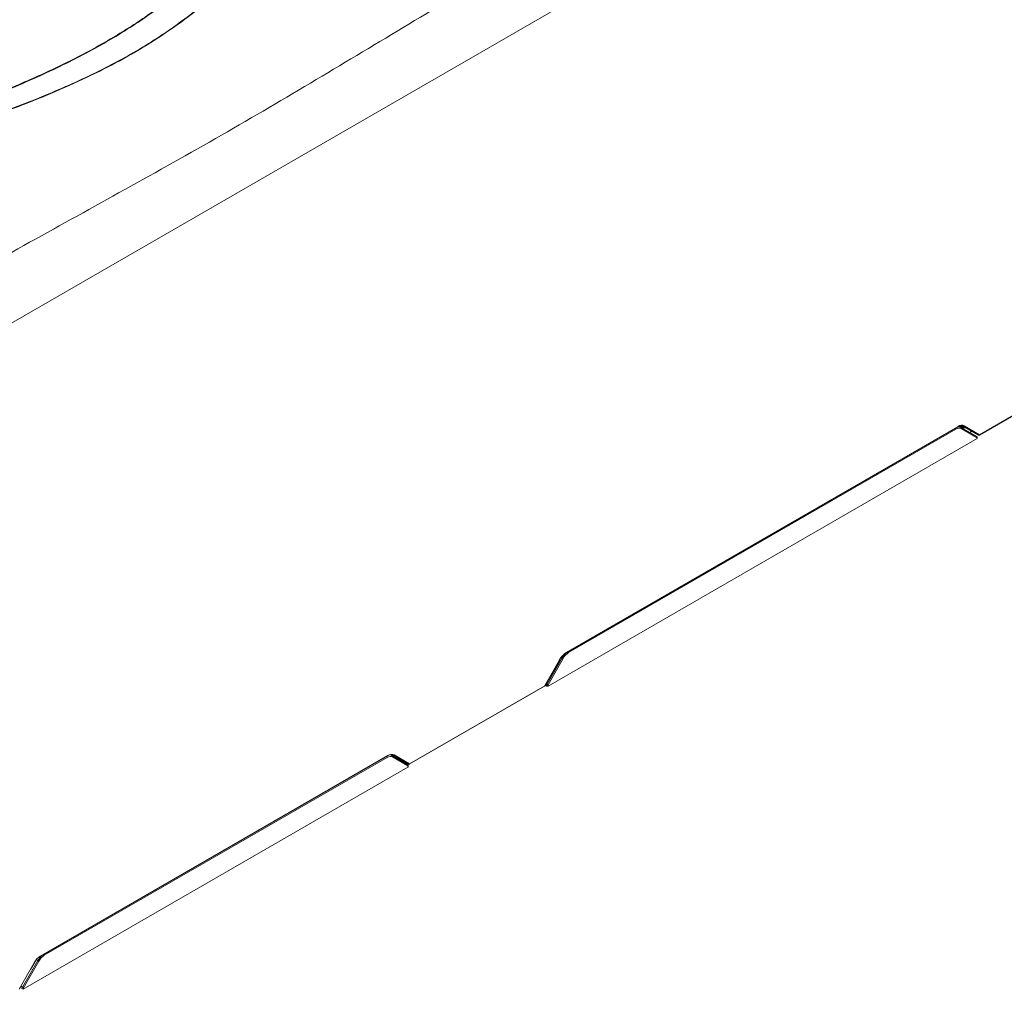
# Model space of a CAD drawing. Header units: millimetres. Extents: x 0 to 2100, y 0 to 1485.
# Tile 100 of 123: x 1508 to 1825, y 885 to 1198. Entities that reach past the tile are written whole.
import ezdxf

# ---------------------------------------------------------------- set-up
doc = ezdxf.new("R2010")
doc.units = ezdxf.units.MM
doc.header["$LTSCALE"] = 5

msp = doc.modelspace()

# ---------------------------------------------------------------- linework, layer by layer
at = {"color": 7, "linetype": 'Continuous', "lineweight": 15}
for p, q in [((1481.31, 1086.28), (1823.23, 1283.66)), ((1817.45, 1063.85), (1875.16, 1097.17)), ((1817.51, 1063.99), (1875.22, 1097.31)), ((1683.98, 993.5), (1810.47, 1066.52)), ((1684.04, 993.64), (1810.53, 1066.66)), ((1809.83, 1065.81), (1684.82, 993.64)), ((1811.01, 1066.6), (1810.58, 1066.76)), ((1811.01, 1066.6), (1811.54, 1066.3)), ((1811.54, 1066.3), (1816.55, 1063.4)), ((1816.73, 1063.01), (1811.59, 1065.98)), ((1812.2, 1066.71), (1811.64, 1067.04)), ((1817.15, 1063.85), (1812.2, 1066.71)), ((1812.56, 1066.85), (1817.51, 1063.99)), ((1813.27, 1066.09), (1814.92, 1065.14)), ((1814.32, 1064.69), (1815.01, 1065.09)), ((1814.92, 1065.14), (1817.15, 1063.85)), ((1678.2, 982.82), (1816.73, 1062.79)), ((1816.73, 1063.01), (1816.73, 1062.79)), ((1677.9, 983.42), (1682.77, 991.96)), ((1683.07, 991.79), (1678.2, 983.25)), ((1677.16, 982.97), (1682.02, 991.49)), ((1677.21, 982.94), (1682.07, 991.46)), ((1633.43, 957.62), (1677.1, 982.83)), ((1633.5, 957.76), (1677.16, 982.97)), ((1677.31, 983.12), (1677.85, 982.82)), ((1677.85, 982.82), (1677.85, 983.25)), ((1678.2, 983.25), (1678.2, 982.82)), ((1514.27, 895.53), (1626.45, 960.29)), ((1514.34, 895.67), (1626.51, 960.42)), ((1626.26, 959.83), (1515.6, 895.95)), ((1627.44, 960.62), (1627.96, 960.32)), ((1628.18, 960.48), (1627.62, 960.81)), ((1627.96, 960.32), (1632.92, 957.46)), ((1632.97, 957.14), (1628.01, 960)), ((1633.13, 957.62), (1628.18, 960.48)), ((1628.55, 960.62), (1633.5, 957.76)), ((1629.25, 959.86), (1630.91, 958.91)), ((1508.8, 885.02), (1632.98, 956.71)), ((1630.74, 958.71), (1630.99, 958.86)), ((1630.91, 958.91), (1633.13, 957.62)), ((1632.98, 956.71), (1632.97, 957.14)), ((1633.05, 956.82), (1633.05, 957.24)), ((1507.46, 885), (1512.32, 893.52)), ((1507.5, 884.97), (1512.37, 893.5)), ((1508.63, 885.64), (1513.55, 894.27)), ((1513.85, 894.1), (1508.8, 885.25)), ((1507.85, 885.58), (1508.8, 885.02)), ((1508.07, 885.96), (1508.63, 885.64)), ((1508.8, 885.02), (1508.8, 885.25))]:
    msp.add_line(p, q, dxfattribs=at)
at = {"color": 8, "linetype": 'Continuous', "lineweight": 15}
for p, q in [((1812.23, 1066.35), (1811.31, 1066.88)), ((1811.64, 1067.04), (1812.59, 1066.49)), ((1811.72, 1066.99), (1811.81, 1067.04)), ((1811.81, 1066.14), (1811.84, 1066.16)), ((1811.84, 1066.16), (1811.84, 1066.12)), ((1682.77, 991.96), (1682.45, 992.15)), ((1677.85, 983.25), (1677.5, 983.45)), ((1677.58, 983.6), (1677.9, 983.42)), ((1627.62, 960.81), (1628.57, 960.26)), ((1629.25, 959.87), (1630.47, 959.16)), ((1630.47, 959.16), (1630.48, 958.87)), ((1512.96, 894.45), (1511.14, 891.35)), ((1513.55, 894.27), (1513.05, 894.56))]:
    msp.add_line(p, q, dxfattribs=at)
for centre, radius, start, end in [((1809.44, 1065.79), 0.394, 3.354, 47.2478), ((1810.38, 1066.64), 0.149, 305.1669, 6.8135), ((1817.37, 1063.97), 0.145, 304.1921, 7.7883), ((1683.89, 993.62), 0.149, 305.1669, 6.8135), ((1684.42, 993.62), 0.394, 3.354, 47.2478), ((1681.38, 990.34), 1.32, 58.4255, 60.8574), ((1677.01, 982.95), 0.149, 305.1669, 6.8135), ((1676.52, 981.82), 1.32, 58.4255, 60.8574), ((1625.86, 959.81), 0.394, 3.354, 47.2478), ((1626.37, 960.41), 0.149, 305.1669, 6.8135), ((1628.46, 960.01), 0.27, 65.6152, 146.1311), ((1632.93, 957.25), 0.121, 293.1076, 356.6348), ((1633.35, 957.75), 0.149, 305.1669, 6.8135), ((1515.2, 895.93), 0.394, 3.354, 47.2478), ((1511.68, 892.37), 1.32, 58.4255, 60.8574), ((1514.19, 895.65), 0.149, 305.1669, 6.8135)]:
    msp.add_arc(centre, radius, start, end, dxfattribs=at)
at = {"color": 7, "linetype": 'Continuous', "lineweight": 15}
for centre, radius, start, end in [((1811.4, 1066.11), 0.23, 325.0186, 53.5449), ((1812.31, 1066.97), 0.277, 246.5504, 335.5826), ((1812.48, 1066.24), 0.277, 66.1675, 154.7828), ((1817.26, 1064.11), 0.277, 246.5504, 335.5826), ((1817.3, 1064.11), 0.3, 240.0027, 299.9973), ((1655.85, 944.5), 54.57, 60.0712, 60.4361), ((1683.92, 993.63), 0.149, 236.2227, 294.5458), ((1676.95, 983.09), 0.3, 299.9973, 330.2887), ((1678.21, 983.23), 0.362, 148.8958, 177.6844), ((1678.02, 983.59), 0.39, 243.0641, 296.9359), ((1650.97, 935.96), 54.57, 60.0712, 60.4361), ((1627.83, 960.14), 0.23, 325.0186, 53.5449), ((1628.29, 960.74), 0.277, 246.5504, 335.5826), ((1632.8, 957.24), 0.25, 0.8659, 59.9947), ((1632.79, 957.27), 0.23, 325.0186, 53.5449), ((1633.24, 957.88), 0.277, 246.5504, 335.5826), ((1633.28, 957.88), 0.3, 240.0027, 299.9973), ((1486.63, 846.81), 54.57, 60.0712, 60.4361), ((1514.21, 895.66), 0.149, 236.2227, 294.5458)]:
    msp.add_arc(centre, radius, start, end, dxfattribs=at)
for centre, major_axis, ratio, start_param, end_param in [((1809.85, 1062.94), (1.73, 3.04), 0.582397, 6.278663, 7.064061), ((1809.68, 1063.04), (1.85, 3.26), 0.582064, 6.278964, 6.855194), ((1810.34, 1063.45), (1.85, 3.26), 0.582796, 6.278301, 7.063699), ((1810.56, 1063.33), (2, 3.52), 0.582397, 6.278663, 7.064061), ((1809.12, 1063.36), (1.9, 3.24), 0.573168, 0.003503, 0.154161), ((1810.58, 1063.32), (2, 3.52), 0.582397, 6.278663, 6.664566), ((1811.81, 1062.6), (2.22, 3.77), 0.572322, 0.664397, 0.789605), ((1816.55, 1063.11), (-0.084, 0.305), 0.509788, 4.241044, 5.80567), ((1684.07, 990.31), (2, 3.52), 0.582397, 0.780876, 1.566274), ((1684.84, 990.77), (1.73, 3.04), 0.582397, 0.780876, 1.566274), ((1678.02, 982.92), (0.25, 0), 0.577332, 3.927029, 5.497749), ((1626.28, 956.96), (1.73, 3.04), 0.582397, 6.278663, 7.064061), ((1626.33, 957.22), (1.85, 3.26), 0.582796, 6.278301, 7.063699), ((1626.54, 957.1), (2, 3.52), 0.582397, 6.278663, 7.064061), ((1625.55, 957.38), (1.9, 3.24), 0.573168, 0.003503, 0.119929), ((1626.56, 957.09), (2, 3.52), 0.582397, 6.278663, 6.664566), ((1630.65, 959.06), (0.283, 0.095), 0.569712, 2.043965, 3.608591), ((1632.8, 956.81), (0.25, 0), 0.577244, 5.497825, 6.29191), ((1514.36, 892.34), (2, 3.52), 0.582397, 0.780876, 1.566274), ((1515.62, 893.08), (1.73, 3.04), 0.582397, 0.780876, 1.566274), ((1508.63, 885.35), (-0.078, 0.308), 0.514907, 4.253203, 5.817829)]:
    msp.add_ellipse(centre, major_axis=major_axis, ratio=ratio, start_param=start_param, end_param=end_param, dxfattribs=at)
at = {"color": 8, "linetype": 'Continuous', "lineweight": 15}
for centre, major_axis, ratio, start_param, end_param in [((1684.66, 990.87), (1.85, 3.26), 0.582064, 0.990345, 1.566575), ((1630.65, 959.06), (0.184, 0.265), 0.628781, 1.628892, 2.405067), ((1515.44, 893.18), (1.85, 3.26), 0.582064, 0.990345, 1.566575)]:
    msp.add_ellipse(centre, major_axis=major_axis, ratio=ratio, start_param=start_param, end_param=end_param, dxfattribs=at)
at = {"color": 7, "linetype": 'Continuous', "lineweight": 15}
for points, knots in [([(1410.64, 1145.5), (1421.4, 1148.49), (1438.99, 1153.4), (1462.99, 1160.7), (1481.27, 1166.79), (1497.62, 1172.88), (1512.04, 1178.91), (1525.79, 1185.44), (1538.67, 1192.51), (1550.35, 1200.11), (1560.76, 1208.16), (1570.27, 1216.47), (1579.16, 1225.02), (1587.68, 1233.7), (1595.86, 1242.21), (1603.91, 1250.47), (1612, 1258.45), (1620.53, 1266.26), (1629.79, 1273.92), (1640.07, 1281.3), (1651.38, 1288.32), (1663.44, 1294.92), (1677.61, 1301.79), (1693.99, 1308.81), (1712.57, 1315.96), (1731.62, 1322.68), (1750.97, 1329.13), (1763.96, 1333.34), (1770.45, 1335.44)], [0, 0, 0, 0, 0.071885, 0.117566, 0.163238, 0.198848, 0.234595, 0.270327, 0.305954, 0.341464, 0.376023, 0.410615, 0.445278, 0.479972, 0.514617, 0.546709, 0.578818, 0.610898, 0.642952, 0.676192, 0.709505, 0.74284, 0.776109, 0.820816, 0.865559, 0.910369, 0.95521, 1, 1, 1, 1]), ([(1770.6, 1335.06), (1762.51, 1332.47), (1746.33, 1327.28), (1722.28, 1319.21), (1702.68, 1312.02), (1687.44, 1305.83), (1675.83, 1300.74), (1664.17, 1295.14), (1652.57, 1288.92), (1641.56, 1282.19), (1631.33, 1274.93), (1621.78, 1267.19), (1612.89, 1259.11), (1604.41, 1250.79), (1595.4, 1241.56), (1585.73, 1231.5), (1574.98, 1220.71), (1565.37, 1211.92), (1557.05, 1205.12), (1550.42, 1200.15), (1543.37, 1195.37), (1535.86, 1190.79), (1527.91, 1186.43), (1519.52, 1182.24), (1510.77, 1178.22), (1498.62, 1173.08), (1482.78, 1167.11), (1463.11, 1160.5), (1447.04, 1155.57), (1429.6, 1150.44), (1418.84, 1147.4), (1410.77, 1145.12)], [0, 0, 0, 0, 0.055816, 0.111645, 0.167627, 0.195715, 0.223801, 0.255367, 0.287022, 0.319033, 0.351784, 0.384542, 0.417982, 0.451573, 0.48518, 0.528367, 0.57156, 0.614867, 0.636616, 0.658363, 0.68019, 0.702017, 0.72407, 0.746124, 0.768715, 0.791307, 0.836726, 0.882377, 0.928106, 0.946058, 1, 1, 1, 1]), ([(1411.21, 1142.38), (1422.18, 1145.08), (1440.39, 1149.57), (1465.47, 1156.36), (1485.83, 1162.49), (1501.88, 1168), (1513.83, 1172.62), (1522.62, 1176.32), (1531.18, 1180.27), (1539.49, 1184.5), (1547.41, 1189.01), (1555.86, 1194.42), (1564.59, 1200.81), (1573.49, 1208.22), (1583.24, 1217.17), (1593.72, 1227.68), (1603.89, 1238.31), (1612.93, 1247.57), (1620.91, 1255.4), (1629.29, 1263.03), (1638.28, 1270.42), (1648.06, 1277.51), (1658.76, 1284.34), (1670.31, 1290.86), (1682.58, 1297.12), (1695.35, 1303.09), (1709.11, 1309.04), (1723.79, 1314.97), (1744.51, 1322.92), (1760.34, 1328.65), (1770.9, 1332.47)], [0, 0, 0, 0, 0.07178, 0.119207, 0.166705, 0.209806, 0.23146, 0.253114, 0.275224, 0.297332, 0.319688, 0.342044, 0.37315, 0.40438, 0.435844, 0.483231, 0.530627, 0.562264, 0.593911, 0.625114, 0.65631, 0.687869, 0.719428, 0.752119, 0.784813, 0.817787, 0.850763, 0.888029, 0.925321, 1, 1, 1, 1]), ([(1771.06, 1332.08), (1760.51, 1328.31), (1744.68, 1322.65), (1723.94, 1314.77), (1707.75, 1308.27), (1691.11, 1301.04), (1676.13, 1293.77), (1663.58, 1286.96), (1653.28, 1280.78), (1642.55, 1273.52), (1631.75, 1265.05), (1621.77, 1256.06), (1613.08, 1247.54), (1602.77, 1237), (1592.67, 1226.39), (1582.09, 1215.94), (1573.72, 1208.24), (1564.72, 1200.76), (1555.24, 1193.81), (1545.2, 1187.51), (1534.76, 1181.86), (1523.57, 1176.54), (1511.72, 1171.58), (1499.29, 1166.92), (1483.96, 1161.73), (1465.59, 1156.16), (1440.51, 1149.3), (1422.29, 1144.75), (1411.33, 1142.01)], [0, 0, 0, 0, 0.074562, 0.111881, 0.149197, 0.19311, 0.237014, 0.266768, 0.29654, 0.326282, 0.366008, 0.405911, 0.437419, 0.468929, 0.53197, 0.563433, 0.594891, 0.626582, 0.658263, 0.686904, 0.715586, 0.744241, 0.773898, 0.803579, 0.83325, 0.880684, 0.928211, 1, 1, 1, 1]), ([(1479.09, 1108.34), (1489.05, 1113.9), (1509.18, 1125.16), (1539.88, 1142.13), (1570.92, 1159.45), (1601.42, 1177.33), (1631.36, 1195.38), (1663.06, 1214.33), (1697.08, 1234.27), (1733.32, 1255.24), (1769.71, 1276.06), (1793.95, 1289.77), (1805.98, 1296.57)], [0, 0, 0, 0, 0.09022, 0.18253, 0.277185, 0.371533, 0.464531, 0.557207, 0.667016, 0.779215, 0.890478, 1, 1, 1, 1]), ([(1599.43, 1177.33), (1599.43, 1177.33), (1599.43, 1177.33), (1599.43, 1177.34), (1599.43, 1177.34)], [0, 0, 0, 0, 0.249974, 1, 1, 1, 1]), ([(1812.01, 1066.02), (1812.04, 1066.04), (1812.33, 1066.18), (1812.83, 1066.26), (1813.12, 1066.15), (1813.27, 1066.09)], [0, 0, 0, 0, 0.058677, 0.509693, 1, 1, 1, 1]), ([(1813.26, 1066.1), (1813.26, 1066.1), (1813.19, 1066.14), (1813.01, 1066.21), (1812.7, 1066.26), (1812.38, 1066.33), (1812.23, 1066.35)], [0, 0, 0, 0, 0.004937, 0.328677, 0.687523, 1, 1, 1, 1]), ([(1812.59, 1066.49), (1812.72, 1066.41), (1813.11, 1066.19), (1813.19, 1066.14), (1813.26, 1066.1), (1813.26, 1066.1)], [0, 0, 0, 0, 0.327755, 0.995403, 1, 1, 1, 1]), ([(1628.57, 960.26), (1628.7, 960.18), (1629.09, 959.96), (1629.17, 959.91), (1629.25, 959.87), (1629.25, 959.87)], [0, 0, 0, 0, 0.327755, 0.995403, 1, 1, 1, 1]), ([(1628.57, 959.95), (1628.63, 959.96), (1628.94, 960.04), (1629.12, 959.94), (1629.25, 959.86)], [0, 0, 0, 0, 0.203491, 1, 1, 1, 1])]:
    msp.add_open_spline(points, degree=3, knots=knots, dxfattribs=at)
at = {"color": 8, "linetype": 'Continuous', "lineweight": 15}
msp.add_open_spline([(1629.25, 959.87), (1629.25, 959.87), (1629.17, 959.91), (1628.99, 959.98), (1628.72, 960.03), (1628.45, 960.08), (1628.35, 960.1)], degree=3, knots=[0, 0, 0, 0, 0.005513, 0.367014, 0.767715, 1, 1, 1, 1], dxfattribs=at)

doc.saveas('drawing.dxf')
